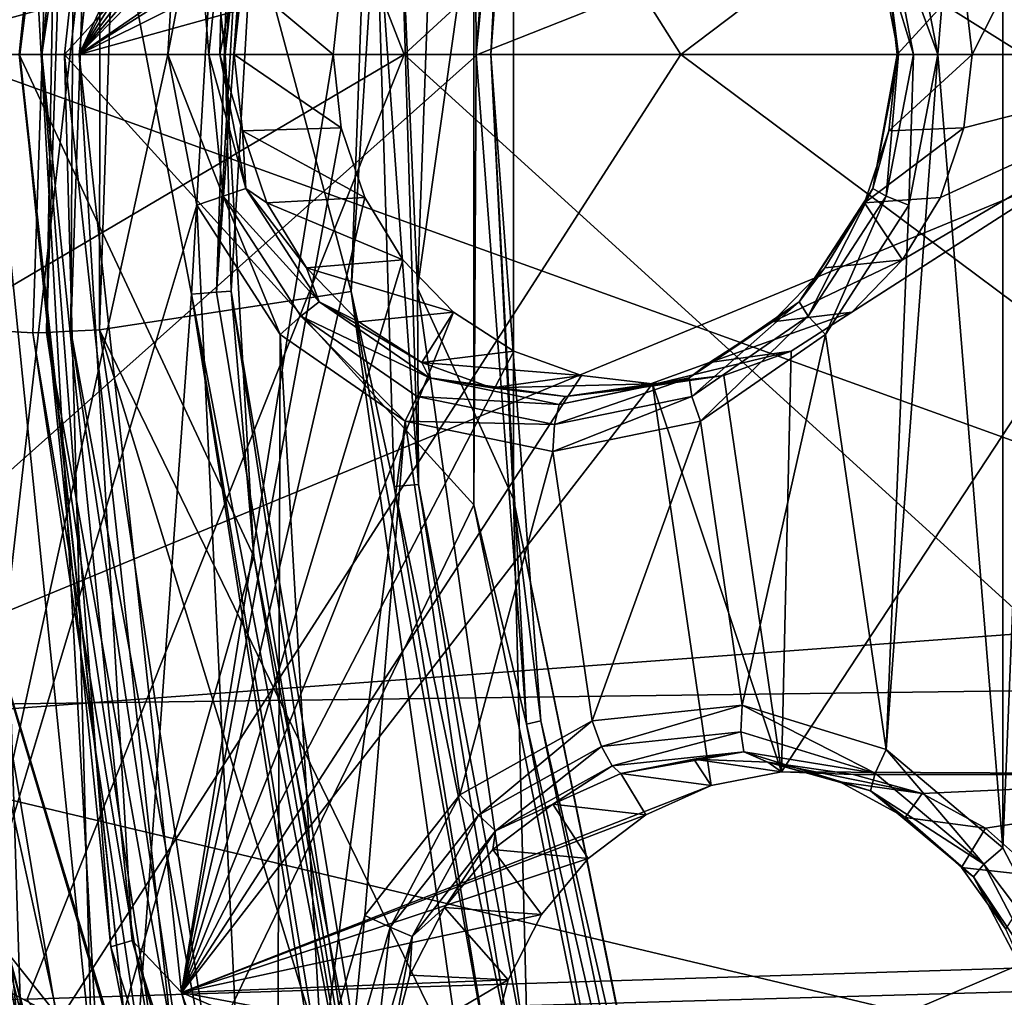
# Model space of a CAD drawing. Header units: metres. Extents: x -240 to 45, y -77 to 27.
# Tile 13 of 256: x -230.19 to -226.61, y -3.43 to 0.13. Entities that reach past the tile are written whole.
import ezdxf

# ---------------------------------------------------------------- set-up
doc = ezdxf.new("R2010")
doc.units = ezdxf.units.M
doc.layers.add('solid_MASSBILD_K_E_SW0001', color=7, linetype='CONTINUOUS')

msp = doc.modelspace()

# ---------------------------------------------------------------- linework, layer by layer
at = {"layer": 'solid_MASSBILD_K_E_SW0001'}
for points in [[(-230.394272, -3.360062, 277.187683), (-230.394257, 3.360129, 277.187683), (-229.262634, 6.552556, 276.905548)], [(-229.654373, 0, 277.003204), (-230.394272, -3.360062, 277.187683), (-229.262634, 6.552556, 276.905548)], [(-229.549576, 0.547751, 276.977081), (-229.654373, 0, 277.003204), (-229.262634, 6.552556, 276.905548)], [(-230.303635, 0, 286.48877), (-230.030823, 0, 286.475647), (-229.610123, 3.84885, 286.370758)], [(-229.931137, 3.652567, 286.395874), (-230.303635, 0, 286.48877), (-229.610123, 3.84885, 286.370758)], [(-228.541565, 1.637743, 286.10434), (-229.610123, 3.84885, 286.370758), (-230.030823, 0, 286.475647)], [(-230.036484, 3.56377, 294.155762), (-236.371017, 3.768127, 285.687042), (-232.838608, 0, 291.084595)], [(-230.183609, 3.699824, 286.302246), (-230.763199, 0, 286.212372), (-230.560928, 0, 286.396332)], [(-230.392014, 3.685694, 286.119843), (-230.763199, 0, 286.212372), (-230.183609, 3.699824, 286.302246)], [(-229.931137, 3.652567, 286.395874), (-230.183609, 3.699824, 286.302246), (-230.560928, 0, 286.396332)], [(-234.88681, 3.650971, 284.653168), (-230.158066, 3.48746, 291.077972), (-235.193405, 0, 284.815613)], [(-229.931137, 3.652567, 286.395874), (-230.560928, 0, 286.396332), (-230.303635, 0, 286.48877)], [(-230.036484, 3.56377, 294.155762), (-232.838608, 0, 291.084595), (-227.788467, 0, 297.407837)], [(-223.330124, 3.369589, 302.167877), (-230.036484, 3.56377, 294.155762), (-227.788467, 0, 297.407837)], [(-230.158066, 3.48746, 291.077972), (-228.794617, 0, 293.33075), (-235.193405, 0, 284.815613)], [(-229.81514, 3.482455, 278.898407), (-229.445908, 0, 282.001251), (-230.195862, 0, 278.993317)], [(-229.81514, 3.482455, 278.898407), (-230.195862, 0, 278.993317), (-229.862167, 3.245461, 278.755524)], [(-230.158066, 3.48746, 291.077972), (-225.176895, 3.328503, 297.238007), (-228.794617, 0, 293.33075)], [(-229.81514, 3.482455, 278.898407), (-229.065186, 3.482455, 281.906311), (-229.445908, 0, 282.001251)], [(-229.217133, 2.719279, 282.047272), (-229.445908, 0, 282.001251), (-229.065186, 3.482455, 281.906311)], [(-229.604263, 3.414179, 278.536621), (-230.113052, 0, 278.704834), (-229.977356, 0, 278.629669)], [(-229.604263, 3.414179, 278.536621), (-229.784409, 3.222603, 278.622894), (-230.113052, 0, 278.704834)], [(-229.604263, 3.414179, 278.536621), (-229.977356, 0, 278.629669), (-228.416885, 3.364934, 278.240601)], [(-223.330124, 3.369589, 302.167877), (-227.788467, 0, 297.407837), (-221.913544, 0, 304.222198)], [(-226.616791, -2.885329, 276.24585), (-226.616745, 2.885386, 276.24585), (-226.359955, 3.376969, 276.181824)], [(-226.616791, -2.885329, 276.24585), (-226.359955, 3.376969, 276.181824), (-226.359955, -3.376969, 276.181824)], [(-229.977356, 0, 278.629669), (-228.295212, 3.127634, 278.210266), (-228.416885, 3.364934, 278.240601)], [(-225.176895, 3.328503, 297.238007), (-224.305389, 0, 298.745148), (-228.794617, 0, 293.33075)], [(-229.862167, 3.245461, 278.755524), (-230.195862, 0, 278.993317), (-230.193146, 0, 278.838043)], [(-229.862167, 3.245461, 278.755524), (-230.193146, 0, 278.838043), (-229.784409, 3.222603, 278.622894)], [(-230.193146, 0, 278.838043), (-230.113052, 0, 278.704834), (-229.784409, 3.222603, 278.622894)], [(-229.977356, 0, 278.629669), (-228.125458, 2.924374, 278.167938), (-228.295212, 3.127634, 278.210266)], [(-229.977356, 0, 278.629669), (-227.916275, 2.765254, 278.115784), (-228.125458, 2.924374, 278.167938)], [(-230.038132, 2.186984, 284.622375), (-230.631363, -0.984222, 282.709045), (-230.419617, 2.885896, 282.65625)], [(-226.616745, 2.885386, 276.24585), (-226.853821, 0, 276.304962), (-226.958649, 0.547819, 276.331085)], [(-226.616791, -2.885329, 276.24585), (-226.853821, 0, 276.304962), (-226.616745, 2.885386, 276.24585)], [(-230.276794, 2.851742, 282.41452), (-230.485977, -0.973193, 282.466675), (-229.848938, -4.74755, 282.307861)], [(-229.568314, -0.871476, 282.237885), (-230.276794, 2.851742, 282.41452), (-229.848938, -4.74755, 282.307861)], [(-229.568314, -0.871476, 282.237885), (-229.358551, 2.748673, 282.185577), (-230.276794, 2.851742, 282.41452)], [(-229.977356, 0, 278.629669), (-227.677643, 2.657925, 278.056274), (-227.916275, 2.765254, 278.115784)], [(-229.478088, -0.864233, 282.187836), (-229.358551, 2.748673, 282.185577), (-229.568314, -0.871476, 282.237885)], [(-229.269455, 2.731993, 282.135803), (-229.358551, 2.748673, 282.185577), (-229.478088, -0.864233, 282.187836)], [(-229.269455, 2.731993, 282.135803), (-229.478088, -0.864233, 282.187836), (-229.217133, 2.719279, 282.047272)], [(-229.478088, -0.864233, 282.187836), (-229.424789, -0.860211, 282.09903), (-229.217133, 2.719279, 282.047272)], [(-229.217133, 2.719279, 282.047272), (-229.424789, -0.860211, 282.09903), (-229.445908, 0, 282.001251)], [(-229.977356, 0, 278.629669), (-227.421814, 2.608063, 277.992493), (-227.677643, 2.657925, 278.056274)], [(-225.399963, 2.617798, 277.488373), (-226.758331, 0.266594, 277.827057), (-226.729172, 0, 277.819794)], [(-225.399963, 2.617798, 277.488373), (-226.729172, 0, 277.819794), (-225.708054, 0, 277.565216)], [(-229.977356, 0, 278.629669), (-228.615677, 0.936386, 278.290161), (-227.421814, 2.608063, 277.992493)], [(-228.533417, 0, 286.074738), (-228.349716, 2.434733, 286.028931), (-228.541565, 1.637743, 286.10434)], [(-228.29718, 2.423402, 285.940338), (-228.349716, 2.434733, 286.028931), (-228.533417, 0, 286.074738)], [(-228.480026, 0, 285.985931), (-228.29718, 2.423402, 285.940338), (-228.533417, 0, 286.074738)], [(-228.397003, 1.616446, 285.862183), (-228.29718, 2.423402, 285.940338), (-228.480026, 0, 285.985931)], [(-230.304443, 2.362438, 289.026489), (-226.541824, 0, 294.045837), (-230.478271, 0, 289.048706)], [(-230.304443, 2.362438, 289.026489), (-224.31575, 0, 296.771454), (-226.541824, 0, 294.045837)], [(-224.14624, 2.282163, 296.75354), (-224.31575, 0, 296.771454), (-230.304443, 2.362438, 289.026489)], [(-230.038132, 2.186984, 284.622375), (-230.145935, -1.011975, 284.649261), (-230.631363, -0.984222, 282.709045)], [(-230.09584, -1.010382, 284.739746), (-230.145935, -1.011975, 284.649261), (-230.038132, 2.186984, 284.622375)], [(-229.988174, 2.183539, 284.712952), (-230.09584, -1.010382, 284.739746), (-230.038132, 2.186984, 284.622375)], [(-230.007141, -1.006021, 284.793182), (-230.09584, -1.010382, 284.739746), (-229.988174, 2.183539, 284.712952)], [(-229.899933, 2.174111, 284.766449), (-230.007141, -1.006021, 284.793182), (-229.988174, 2.183539, 284.712952)], [(-229.903793, -1.000844, 284.795013), (-230.007141, -1.006021, 284.793182), (-229.899933, 2.174111, 284.766449)], [(-229.797195, 2.162036, 284.768433), (-229.903793, -1.000844, 284.795013), (-229.899933, 2.174111, 284.766449)], [(-228.988251, -0.86113, 284.566742), (-229.903793, -1.000844, 284.795013), (-229.797195, 2.162036, 284.768433)], [(-228.988251, -0.86113, 284.566742), (-229.797195, 2.162036, 284.768433), (-228.88501, 2.024356, 284.540985)], [(-230.581604, 2.141392, 290.381439), (-230.715561, 0, 290.401703), (-223.642151, 1.932001, 299.1539)], [(-228.988251, -0.86113, 284.566742), (-228.88501, 2.024356, 284.540985), (-228.897079, 0.580362, 284.571625)], [(-228.808304, 0.577663, 284.625031), (-228.644211, 1.998401, 284.687073), (-228.746124, -0.849838, 284.712494)], [(-228.397003, 1.616446, 285.862183), (-228.746124, -0.849838, 284.712494), (-228.644211, 1.998401, 284.687073)], [(-223.642151, 1.932001, 299.1539), (-230.715561, 0, 290.401703), (-228.527573, 0, 293.233582)], [(-223.642151, 1.932001, 299.1539), (-228.527573, 0, 293.233582), (-225.330139, 0, 297.246033)], [(-228.541565, -1.637745, 286.10434), (-228.541565, 1.637743, 286.10434), (-230.030823, 0, 286.475647)], [(-228.397003, -1.616446, 285.862183), (-228.746124, -0.849838, 284.712494), (-228.397003, 1.616446, 285.862183)], [(-228.533417, 0, 286.074738), (-228.541565, 1.637743, 286.10434), (-228.541565, -1.637745, 286.10434)], [(-228.397003, -1.616446, 285.862183), (-228.397003, 1.616446, 285.862183), (-228.480026, 0, 285.985931)], [(-229.977356, 0, 278.629669), (-228.79982, 0.746592, 278.33606), (-228.615677, 0.936386, 278.290161)], [(-229.977356, 0, 278.629669), (-228.938187, 0.519599, 278.370575), (-228.79982, 0.746592, 278.33606)], [(-228.988251, -0.86113, 284.566742), (-228.897079, 0.580362, 284.571625), (-228.831223, -1.571163, 284.555206)], [(-228.897079, 0.580362, 284.571625), (-228.808304, 0.577663, 284.625031), (-228.742767, -1.563855, 284.608673)], [(-228.831223, -1.571163, 284.555206), (-228.897079, 0.580362, 284.571625), (-228.742767, -1.563855, 284.608673)], [(-228.742767, -1.563855, 284.608673), (-228.808304, 0.577663, 284.625031), (-228.746124, -0.849838, 284.712494)], [(-229.505981, 0, 277.024048), (-229.654373, 0, 277.003204), (-229.549576, 0.547751, 276.977081)], [(-229.453842, 0.514805, 276.979584), (-229.505981, 0, 277.024048), (-229.549576, 0.547751, 276.977081)], [(-227.041977, 0.514805, 276.378235), (-226.958649, 0.547819, 276.331085), (-226.853821, 0, 276.304962)], [(-229.977356, 0, 278.629669), (-229.024094, 0.266594, 278.391998), (-228.938187, 0.519599, 278.370575)], [(-229.453842, 0.514805, 276.979584), (-229.465393, 0, 277.055023), (-229.505981, 0, 277.024048)], [(-229.371414, 0.486891, 277.031586), (-229.465393, 0, 277.055023), (-229.453842, 0.514805, 276.979584)], [(-227.090332, 0.486891, 276.46286), (-227.041977, 0.514805, 276.378235), (-226.942612, 0, 276.353455)], [(-227.041977, 0.514805, 276.378235), (-226.853821, 0, 276.304962), (-226.942612, 0, 276.353455)], [(-229.371414, 0.486891, 277.031586), (-229.413727, 0, 277.142151), (-229.465393, 0, 277.055023)], [(-229.371414, 0.486891, 277.031586), (-229.383484, 0.276651, 277.134613), (-229.413727, 0, 277.142151)], [(-227.090332, 0.486891, 276.46286), (-226.996353, 0, 276.439423), (-227.031311, 0.276652, 276.548126)], [(-227.090332, 0.486891, 276.46286), (-226.942612, 0, 276.353455), (-226.996353, 0, 276.439423)], [(-229.977356, 0, 278.629669), (-229.053253, 0, 278.399261), (-229.024094, 0.266594, 278.391998)], [(-229.383484, 0.276651, 277.134613), (-229.053253, 0, 278.399261), (-229.413727, 0, 277.142151)], [(-229.024094, 0.266594, 278.391998), (-229.053253, 0, 278.399261), (-229.383484, 0.276651, 277.134613)], [(-226.758331, 0.266594, 277.827057), (-227.031311, 0.276652, 276.548126), (-227.001068, 0, 276.540588)], [(-226.996353, 0, 276.439423), (-227.001068, 0, 276.540588), (-227.031311, 0.276652, 276.548126)], [(-226.758331, 0.266594, 277.827057), (-227.001068, 0, 276.540588), (-226.729172, 0, 277.819794)], [(-236.669479, 0, 285.845734), (-236.380463, -3.708425, 285.692078), (-230.045776, -3.507306, 294.163269)], [(-232.838608, 0, 291.084595), (-236.669479, 0, 285.845734), (-230.045776, -3.507306, 294.163269)], [(-235.193405, 0, 284.815613), (-228.794617, 0, 293.33075), (-234.89592, -3.596818, 284.65799)], [(-228.794617, 0, 293.33075), (-230.166855, -3.435697, 291.08548), (-234.89592, -3.596818, 284.65799)], [(-227.788467, 0, 297.407837), (-232.838608, 0, 291.084595), (-230.045776, -3.507306, 294.163269)], [(-230.303635, 0, 286.48877), (-229.931137, -3.652567, 286.395874), (-230.030823, 0, 286.475647)], [(-230.195862, 0, 278.993317), (-229.445908, 0, 282.001251), (-229.342255, -1.825423, 281.975403)], [(-229.81514, -3.482429, 278.898407), (-230.195862, 0, 278.993317), (-229.342255, -1.825423, 281.975403)], [(-230.193146, 0, 278.838043), (-230.195862, 0, 278.993317), (-229.81514, -3.482429, 278.898407)], [(-229.862167, -3.245461, 278.755524), (-230.193146, 0, 278.838043), (-229.81514, -3.482429, 278.898407)], [(-229.862167, -3.245461, 278.755524), (-230.113052, 0, 278.704834), (-230.193146, 0, 278.838043)], [(-228.794617, 0, 293.33075), (-225.185165, -3.279123, 297.243378), (-230.166855, -3.435697, 291.08548)], [(-229.784409, -3.222603, 278.622894), (-229.977356, 0, 278.629669), (-230.113052, 0, 278.704834)], [(-229.862167, -3.245461, 278.755524), (-229.784409, -3.222603, 278.622894), (-230.113052, 0, 278.704834)], [(-227.788467, 0, 297.407837), (-230.045776, -3.507306, 294.163269), (-223.337814, -3.316202, 302.172974)], [(-228.541565, -1.637745, 286.10434), (-230.030823, 0, 286.475647), (-229.610107, -3.848949, 286.370758)], [(-229.931137, -3.652567, 286.395874), (-229.610107, -3.848949, 286.370758), (-230.030823, 0, 286.475647)], [(-229.604828, -3.411573, 278.536774), (-229.053253, 0, 278.399261), (-229.977356, 0, 278.629669)], [(-229.604828, -3.411573, 278.536774), (-229.977356, 0, 278.629669), (-229.784409, -3.222603, 278.622894)], [(-229.505981, 0, 277.024048), (-229.453842, -0.514805, 276.979584), (-229.654373, 0, 277.003204)], [(-229.371414, -0.486891, 277.031586), (-229.453842, -0.514805, 276.979584), (-229.505981, 0, 277.024048)], [(-229.505981, 0, 277.024048), (-229.465393, 0, 277.055023), (-229.371414, -0.486891, 277.031586)], [(-229.465393, 0, 277.055023), (-229.413727, 0, 277.142151), (-229.383484, -0.276652, 277.134613)], [(-229.465393, 0, 277.055023), (-229.383484, -0.276652, 277.134613), (-229.371414, -0.486891, 277.031586)], [(-229.424789, -0.860211, 282.09903), (-229.342255, -1.825423, 281.975403), (-229.445908, 0, 282.001251)], [(-228.794617, 0, 293.33075), (-224.305389, 0, 298.745148), (-225.185165, -3.279123, 297.243378)], [(-221.913544, 0, 304.222198), (-227.788467, 0, 297.407837), (-223.337814, -3.316202, 302.172974)], [(-225.708054, 0, 277.565216), (-227.3871, -1.079049, 277.983826), (-227.421814, -2.608063, 277.992493)], [(-225.399948, -2.617864, 277.488373), (-225.708054, 0, 277.565216), (-227.421814, -2.608063, 277.992493)], [(-225.708054, 0, 277.565216), (-227.166748, -0.936386, 277.928894), (-227.3871, -1.079049, 277.983826)], [(-225.708054, 0, 277.565216), (-226.982605, -0.746592, 277.882996), (-227.166748, -0.936386, 277.928894)], [(-225.708054, 0, 277.565216), (-226.844238, -0.519599, 277.84848), (-226.982605, -0.746592, 277.882996)], [(-225.708054, 0, 277.565216), (-226.758331, -0.266594, 277.827057), (-226.844238, -0.519599, 277.84848)], [(-225.708054, 0, 277.565216), (-226.729172, 0, 277.819794), (-226.758331, -0.266594, 277.827057)], [(-228.527573, 0, 293.233582), (-230.715561, 0, 290.401703), (-231.29071, -2.458825, 289.38681)], [(-225.330139, 0, 297.246033), (-228.527573, 0, 293.233582), (-231.29071, -2.458825, 289.38681)], [(-225.20697, -2.005458, 297.232239), (-225.330139, 0, 297.246033), (-231.29071, -2.458825, 289.38681)], [(-230.183609, -3.699824, 286.302246), (-230.560928, 0, 286.396332), (-230.392288, -3.684363, 286.119904)], [(-230.303635, 0, 286.48877), (-230.560928, 0, 286.396332), (-230.183609, -3.699824, 286.302246)], [(-224.14624, -2.282186, 296.75354), (-230.305756, -2.362478, 289.02478), (-230.478271, 0, 289.048706)], [(-224.14624, -2.282186, 296.75354), (-230.478271, 0, 289.048706), (-226.541824, 0, 294.045837)], [(-229.654373, 0, 277.003204), (-229.549545, -0.547819, 276.977081), (-230.394272, -3.360062, 277.187683)], [(-230.303635, 0, 286.48877), (-230.183609, -3.699824, 286.302246), (-229.931137, -3.652567, 286.395874)], [(-229.453842, -0.514805, 276.979584), (-229.549545, -0.547819, 276.977081), (-229.654373, 0, 277.003204)], [(-229.604828, -3.411573, 278.536774), (-229.024094, -0.266594, 278.391998), (-229.053253, 0, 278.399261)], [(-229.024094, -0.266594, 278.391998), (-229.383484, -0.276652, 277.134613), (-229.413727, 0, 277.142151)], [(-229.053253, 0, 278.399261), (-229.024094, -0.266594, 278.391998), (-229.413727, 0, 277.142151)], [(-228.349716, -2.434733, 286.028931), (-228.533417, 0, 286.074738), (-228.541565, -1.637745, 286.10434)], [(-228.480026, 0, 285.985931), (-228.533417, 0, 286.074738), (-228.349716, -2.434733, 286.028931)], [(-228.29718, -2.423402, 285.940338), (-228.480026, 0, 285.985931), (-228.349716, -2.434733, 286.028931)], [(-228.397003, -1.616446, 285.862183), (-228.480026, 0, 285.985931), (-228.29718, -2.423402, 285.940338)], [(-227.090332, -0.486891, 276.46286), (-227.031311, -0.276651, 276.548126), (-227.001068, 0, 276.540588)], [(-227.090332, -0.486891, 276.46286), (-227.001068, 0, 276.540588), (-226.996353, 0, 276.439423)], [(-227.090332, -0.486891, 276.46286), (-226.996353, 0, 276.439423), (-227.041977, -0.514805, 276.378235)], [(-227.041977, -0.514805, 276.378235), (-226.942612, 0, 276.353455), (-226.958618, -0.547751, 276.331085)], [(-226.996353, 0, 276.439423), (-226.942612, 0, 276.353455), (-227.041977, -0.514805, 276.378235)], [(-227.041229, -2.527798, 276.351685), (-226.958618, -0.547751, 276.331085), (-226.853821, 0, 276.304962)], [(-226.616791, -2.885329, 276.24585), (-227.041229, -2.527798, 276.351685), (-226.853821, 0, 276.304962)], [(-226.729172, 0, 277.819794), (-227.001068, 0, 276.540588), (-227.031311, -0.276651, 276.548126)], [(-226.758331, -0.266594, 277.827057), (-226.729172, 0, 277.819794), (-227.031311, -0.276651, 276.548126)], [(-226.942612, 0, 276.353455), (-226.853821, 0, 276.304962), (-226.958618, -0.547751, 276.331085)], [(-229.604828, -3.411573, 278.536774), (-228.938187, -0.519599, 278.370575), (-229.024094, -0.266594, 278.391998)], [(-229.024094, -0.266594, 278.391998), (-228.938187, -0.519599, 278.370575), (-229.383484, -0.276652, 277.134613)], [(-228.938187, -0.519599, 278.370575), (-229.294266, -0.539432, 277.112366), (-229.383484, -0.276652, 277.134613)], [(-229.371414, -0.486891, 277.031586), (-229.383484, -0.276652, 277.134613), (-229.294266, -0.539432, 277.112366)], [(-226.758331, -0.266594, 277.827057), (-227.031311, -0.276651, 276.548126), (-227.120529, -0.53943, 276.570374)], [(-226.844238, -0.519599, 277.84848), (-226.758331, -0.266594, 277.827057), (-227.120529, -0.53943, 276.570374)], [(-227.090332, -0.486891, 276.46286), (-227.120529, -0.53943, 276.570374), (-227.031311, -0.276651, 276.548126)], [(-229.371414, -0.486891, 277.031586), (-229.103806, -0.899657, 276.964874), (-229.453842, -0.514805, 276.979584)], [(-229.371414, -0.486891, 277.031586), (-229.294266, -0.539432, 277.112366), (-229.150543, -0.775161, 277.076508)], [(-229.371414, -0.486891, 277.031586), (-229.150543, -0.775161, 277.076508), (-229.103806, -0.899657, 276.964874)], [(-227.357941, -0.899657, 276.529572), (-227.120529, -0.53943, 276.570374), (-227.090332, -0.486891, 276.46286)], [(-227.357941, -0.899657, 276.529572), (-227.090332, -0.486891, 276.46286), (-227.324921, -0.951235, 276.448792)], [(-227.090332, -0.486891, 276.46286), (-227.041977, -0.514805, 276.378235), (-227.324921, -0.951235, 276.448792)], [(-229.604828, -3.411573, 278.536774), (-228.79982, -0.746592, 278.33606), (-228.938187, -0.519599, 278.370575)], [(-229.453842, -0.514805, 276.979584), (-229.246216, -1.018401, 276.901459), (-229.549545, -0.547819, 276.977081)], [(-229.453842, -0.514805, 276.979584), (-229.170883, -0.951235, 276.909027), (-229.246216, -1.018401, 276.901459)], [(-229.103806, -0.899657, 276.964874), (-229.170883, -0.951235, 276.909027), (-229.453842, -0.514805, 276.979584)], [(-228.938187, -0.519599, 278.370575), (-228.79982, -0.746592, 278.33606), (-229.294266, -0.539432, 277.112366)], [(-227.324921, -0.951235, 276.448792), (-227.041977, -0.514805, 276.378235), (-227.261917, -1.018345, 276.406708)], [(-227.041977, -0.514805, 276.378235), (-226.958618, -0.547751, 276.331085), (-227.261917, -1.018345, 276.406708)], [(-226.982605, -0.746592, 277.882996), (-226.844238, -0.519599, 277.84848), (-227.120529, -0.53943, 276.570374)], [(-229.549545, -0.547819, 276.977081), (-229.262665, -6.552479, 276.905548), (-230.394272, -3.360062, 277.187683)], [(-229.549545, -0.547819, 276.977081), (-229.246216, -1.018401, 276.901459), (-229.262665, -6.552479, 276.905548)], [(-228.79982, -0.746592, 278.33606), (-229.150543, -0.775161, 277.076508), (-229.294266, -0.539432, 277.112366)], [(-227.357941, -0.899657, 276.529572), (-227.264252, -0.77516, 276.606201), (-227.120529, -0.53943, 276.570374)], [(-226.982605, -0.746592, 277.882996), (-227.120529, -0.53943, 276.570374), (-227.264252, -0.77516, 276.606201)], [(-227.041229, -2.527798, 276.351685), (-227.261917, -1.018345, 276.406708), (-226.958618, -0.547751, 276.331085)], [(-229.604828, -3.411573, 278.536774), (-228.615677, -0.936386, 278.290161), (-228.79982, -0.746592, 278.33606)], [(-228.79982, -0.746592, 278.33606), (-228.615677, -0.936386, 278.290161), (-229.150543, -0.775161, 277.076508)], [(-226.982605, -0.746592, 277.882996), (-227.264252, -0.77516, 276.606201), (-227.455261, -0.972019, 276.653839)], [(-227.166748, -0.936386, 277.928894), (-226.982605, -0.746592, 277.882996), (-227.455261, -0.972019, 276.653839)], [(-228.615677, -0.936386, 278.290161), (-228.959534, -0.972021, 277.0289), (-229.150543, -0.775161, 277.076508)], [(-229.103806, -0.899657, 276.964874), (-229.150543, -0.775161, 277.076508), (-228.959534, -0.972021, 277.0289)], [(-227.357941, -0.899657, 276.529572), (-227.455261, -0.972019, 276.653839), (-227.264252, -0.77516, 276.606201)], [(-228.742767, -1.563855, 284.608673), (-228.746124, -0.849838, 284.712494), (-228.345108, -3.66989, 284.612488)], [(-228.397003, -1.616446, 285.862183), (-228.345108, -3.66989, 284.612488), (-228.746124, -0.849838, 284.712494)], [(-228.988251, -0.86113, 284.566742), (-228.582138, -3.71679, 284.465485), (-229.903793, -1.000844, 284.795013)], [(-229.568314, -0.871476, 282.237885), (-229.848938, -4.74755, 282.307861), (-228.398727, -8.275079, 281.946259)], [(-229.478088, -0.864233, 282.187836), (-229.568314, -0.871476, 282.237885), (-228.888336, -4.415241, 282.040802)], [(-228.974167, -4.445912, 282.089752), (-229.568314, -0.871476, 282.237885), (-228.398727, -8.275079, 281.946259)], [(-228.888336, -4.415241, 282.040802), (-229.568314, -0.871476, 282.237885), (-228.974167, -4.445912, 282.089752)], [(-229.478088, -0.864233, 282.187836), (-228.888336, -4.415241, 282.040802), (-229.424789, -0.860211, 282.09903)], [(-229.424789, -0.860211, 282.09903), (-228.837799, -4.394693, 281.952698), (-229.342255, -1.825423, 281.975403)], [(-228.888336, -4.415241, 282.040802), (-228.837799, -4.394693, 281.952698), (-229.424789, -0.860211, 282.09903)], [(-228.988251, -0.86113, 284.566742), (-228.481339, -3.69334, 284.467957), (-228.582138, -3.71679, 284.465485)], [(-228.988251, -0.86113, 284.566742), (-228.831223, -1.571163, 284.555206), (-228.481339, -3.69334, 284.467957)], [(-229.103806, -0.899657, 276.964874), (-228.703308, -1.175458, 276.865021), (-229.170883, -0.951235, 276.909027)], [(-229.103806, -0.899657, 276.964874), (-228.959534, -0.972021, 277.0289), (-228.730804, -1.120139, 276.971863)], [(-229.103806, -0.899657, 276.964874), (-228.730804, -1.120139, 276.971863), (-228.703308, -1.175458, 276.865021)], [(-227.758438, -1.175458, 276.629425), (-227.455261, -0.972019, 276.653839), (-227.357941, -0.899657, 276.529572)], [(-227.758438, -1.175458, 276.629425), (-227.357941, -0.899657, 276.529572), (-227.748398, -1.242848, 276.554382)], [(-227.357941, -0.899657, 276.529572), (-227.324921, -0.951235, 276.448792), (-227.748398, -1.242848, 276.554382)], [(-229.604828, -3.411573, 278.536774), (-228.39534, -1.079049, 278.235229), (-228.615677, -0.936386, 278.290161)], [(-229.170883, -0.951235, 276.909027), (-228.791275, -1.332723, 276.788025), (-229.246216, -1.018401, 276.901459)], [(-229.170883, -0.951235, 276.909027), (-228.747421, -1.242848, 276.803467), (-228.791275, -1.332723, 276.788025)], [(-228.703308, -1.175458, 276.865021), (-228.747421, -1.242848, 276.803467), (-229.170883, -0.951235, 276.909027)], [(-228.615677, -0.936386, 278.290161), (-228.730804, -1.120139, 276.971863), (-228.959534, -0.972021, 277.0289)], [(-228.615677, -0.936386, 278.290161), (-228.39534, -1.079049, 278.235229), (-228.730804, -1.120139, 276.971863)], [(-227.748398, -1.242848, 276.554382), (-227.324921, -0.951235, 276.448792), (-227.716858, -1.332693, 276.520142)], [(-227.324921, -0.951235, 276.448792), (-227.261917, -1.018345, 276.406708), (-227.716858, -1.332693, 276.520142)], [(-227.166748, -0.936386, 277.928894), (-227.455261, -0.972019, 276.653839), (-227.68399, -1.120138, 276.710876)], [(-227.3871, -1.079049, 277.983826), (-227.166748, -0.936386, 277.928894), (-227.68399, -1.120138, 276.710876)], [(-229.563782, -4.555525, 284.538727), (-229.986954, -4.803169, 282.54837), (-230.631363, -0.984222, 282.709045)], [(-230.457596, -2.63477, 282.562653), (-230.631363, -0.984222, 282.709045), (-229.986954, -4.803169, 282.54837)], [(-229.669998, -4.175058, 284.530579), (-229.563782, -4.555525, 284.538727), (-230.631363, -0.984222, 282.709045)], [(-230.145935, -1.011975, 284.649261), (-229.669998, -4.175058, 284.530579), (-230.631363, -0.984222, 282.709045)], [(-230.40506, -2.623392, 282.47406), (-229.848938, -4.74755, 282.307861), (-230.485977, -0.973193, 282.466675)], [(-229.903793, -1.000844, 284.795013), (-229.433517, -4.125895, 284.677734), (-230.007141, -1.006021, 284.793182)], [(-229.903793, -1.000844, 284.795013), (-228.582138, -3.71679, 284.465485), (-229.007813, -3.921365, 284.571594)], [(-229.903793, -1.000844, 284.795013), (-229.007813, -3.921365, 284.571594), (-229.433517, -4.125895, 284.677734)], [(-227.758438, -1.175458, 276.629425), (-227.68399, -1.120138, 276.710876), (-227.455261, -0.972019, 276.653839)], [(-230.09584, -1.010382, 284.739746), (-229.620682, -4.16849, 284.621246), (-230.145935, -1.011975, 284.649261)], [(-229.620682, -4.16849, 284.621246), (-229.669998, -4.175058, 284.530579), (-230.145935, -1.011975, 284.649261)], [(-230.007141, -1.006021, 284.793182), (-229.534042, -4.150499, 284.675201), (-230.09584, -1.010382, 284.739746)], [(-230.09584, -1.010382, 284.739746), (-229.534042, -4.150499, 284.675201), (-229.620682, -4.16849, 284.621246)], [(-230.007141, -1.006021, 284.793182), (-229.433517, -4.125895, 284.677734), (-229.534042, -4.150499, 284.675201)], [(-229.09259, -3.672466, 276.863129), (-229.262665, -6.552479, 276.905548), (-229.246216, -1.018401, 276.901459)], [(-229.09259, -3.672466, 276.863129), (-229.246216, -1.018401, 276.901459), (-228.791275, -1.332723, 276.788025)], [(-227.565857, -2.365645, 276.482483), (-227.716858, -1.332693, 276.520142), (-227.261917, -1.018345, 276.406708)], [(-227.041229, -2.527798, 276.351685), (-227.565857, -2.365645, 276.482483), (-227.261917, -1.018345, 276.406708)], [(-229.604828, -3.411573, 278.536774), (-228.149948, -1.167554, 278.174042), (-228.39534, -1.079049, 278.235229)], [(-228.39534, -1.079049, 278.235229), (-228.149948, -1.167554, 278.174042), (-228.730804, -1.120139, 276.971863)], [(-227.3871, -1.079049, 277.983826), (-227.68399, -1.120138, 276.710876), (-227.938965, -1.212088, 276.774445)], [(-227.632492, -1.167554, 278.045013), (-227.3871, -1.079049, 277.983826), (-227.938965, -1.212088, 276.774445)], [(-227.421814, -2.608063, 277.992493), (-227.3871, -1.079049, 277.983826), (-227.632492, -1.167554, 278.045013)], [(-228.149948, -1.167554, 278.174042), (-228.47583, -1.212089, 276.908295), (-228.730804, -1.120139, 276.971863)], [(-228.703308, -1.175458, 276.865021), (-228.730804, -1.120139, 276.971863), (-228.47583, -1.212089, 276.908295)], [(-227.758438, -1.175458, 276.629425), (-227.938965, -1.212088, 276.774445), (-227.68399, -1.120138, 276.710876)], [(-229.604828, -3.411573, 278.536774), (-227.89122, -1.197623, 278.109528), (-228.149948, -1.167554, 278.174042)], [(-228.703308, -1.175458, 276.865021), (-228.230881, -1.272306, 276.747223), (-228.747421, -1.242848, 276.803467)], [(-228.703308, -1.175458, 276.865021), (-228.47583, -1.212089, 276.908295), (-228.207397, -1.24326, 276.84137)], [(-228.703308, -1.175458, 276.865021), (-228.207397, -1.24326, 276.84137), (-228.230881, -1.272306, 276.747223)], [(-228.149948, -1.167554, 278.174042), (-227.89122, -1.197623, 278.109528), (-228.47583, -1.212089, 276.908295)], [(-227.758438, -1.175458, 276.629425), (-227.748398, -1.242848, 276.554382), (-228.24791, -1.345249, 276.678925)], [(-228.230881, -1.272306, 276.747223), (-227.758438, -1.175458, 276.629425), (-228.24791, -1.345249, 276.678925)], [(-228.230881, -1.272306, 276.747223), (-227.938965, -1.212088, 276.774445), (-227.758438, -1.175458, 276.629425)], [(-227.632492, -1.167554, 278.045013), (-227.938965, -1.212088, 276.774445), (-228.207397, -1.24326, 276.84137)], [(-227.89122, -1.197623, 278.109528), (-227.632492, -1.167554, 278.045013), (-228.207397, -1.24326, 276.84137)], [(-227.421814, -2.608063, 277.992493), (-227.632492, -1.167554, 278.045013), (-227.89122, -1.197623, 278.109528)], [(-229.604828, -3.411573, 278.536774), (-227.677643, -2.657925, 278.056274), (-227.89122, -1.197623, 278.109528)], [(-227.89122, -1.197623, 278.109528), (-228.207397, -1.24326, 276.84137), (-228.47583, -1.212089, 276.908295)], [(-228.230881, -1.272306, 276.747223), (-228.207397, -1.24326, 276.84137), (-227.938965, -1.212088, 276.774445)], [(-227.421814, -2.608063, 277.992493), (-227.89122, -1.197623, 278.109528), (-227.677643, -2.657925, 278.056274)], [(-228.747421, -1.242848, 276.803467), (-228.24791, -1.345249, 276.678925), (-228.791275, -1.332723, 276.788025)], [(-228.230881, -1.272306, 276.747223), (-228.24791, -1.345249, 276.678925), (-228.747421, -1.242848, 276.803467)], [(-227.748398, -1.242848, 276.554382), (-227.716858, -1.332693, 276.520142), (-228.254059, -1.443135, 276.654083)], [(-228.24791, -1.345249, 276.678925), (-227.748398, -1.242848, 276.554382), (-228.254059, -1.443135, 276.654083)], [(-228.937363, -3.130642, 276.824432), (-229.09259, -3.672466, 276.863129), (-228.791275, -1.332723, 276.788025)], [(-228.592545, -2.692061, 276.738464), (-228.937363, -3.130642, 276.824432), (-228.791275, -1.332723, 276.788025)], [(-228.592545, -2.692061, 276.738464), (-228.791275, -1.332723, 276.788025), (-228.254059, -1.443135, 276.654083)], [(-228.24791, -1.345249, 276.678925), (-228.254059, -1.443135, 276.654083), (-228.791275, -1.332723, 276.788025)], [(-228.110779, -2.423333, 276.618347), (-228.254059, -1.443135, 276.654083), (-227.716858, -1.332693, 276.520142)], [(-227.565857, -2.365645, 276.482483), (-228.110779, -2.423333, 276.618347), (-227.716858, -1.332693, 276.520142)], [(-228.110779, -2.423333, 276.618347), (-228.592545, -2.692061, 276.738464), (-228.254059, -1.443135, 276.654083)], [(-228.831223, -1.571163, 284.555206), (-228.742767, -1.563855, 284.608673), (-228.394501, -3.676162, 284.521851)], [(-228.481339, -3.69334, 284.467957), (-228.831223, -1.571163, 284.555206), (-228.394501, -3.676162, 284.521851)], [(-228.394501, -3.676162, 284.521851), (-228.742767, -1.563855, 284.608673), (-228.345108, -3.66989, 284.612488)], [(-227.88887, -4.841449, 285.941589), (-228.541565, -1.637745, 286.10434), (-229.610107, -3.848949, 286.370758)], [(-228.349716, -2.434733, 286.028931), (-228.541565, -1.637745, 286.10434), (-227.88887, -4.841449, 285.941589)], [(-228.397003, -1.616446, 285.862183), (-227.752472, -4.780359, 285.701477), (-228.345108, -3.66989, 284.612488)], [(-228.397003, -1.616446, 285.862183), (-227.753036, -4.788543, 285.804688), (-227.752472, -4.780359, 285.701477)], [(-228.397003, -1.616446, 285.862183), (-228.29718, -2.423402, 285.940338), (-227.753036, -4.788543, 285.804688)], [(-230.786499, -1.677632, 277.257904), (-230.044479, -4.94462, 277.072906), (-230.874863, -1.686048, 277.204437)], [(-230.786499, -1.677632, 277.257904), (-230.394272, -3.360062, 277.187683), (-230.044479, -4.94462, 277.072906)], [(-230.874863, -1.686048, 277.204437), (-230.129135, -4.969378, 277.018524), (-230.922211, -1.712747, 277.11319)], [(-230.129135, -4.969378, 277.018524), (-230.801041, -2.562711, 277.082977), (-230.922211, -1.712747, 277.11319)], [(-230.044479, -4.94462, 277.072906), (-230.129135, -4.969378, 277.018524), (-230.874863, -1.686048, 277.204437)], [(-229.81514, -3.482429, 278.898407), (-229.342255, -1.825423, 281.975403), (-229.032715, -3.625929, 281.898224)], [(-228.837799, -4.394693, 281.952698), (-229.032715, -3.625929, 281.898224), (-229.342255, -1.825423, 281.975403)], [(-224.843185, -3.989407, 297.183655), (-225.20697, -2.005458, 297.232239), (-231.29071, -2.458825, 289.38681)], [(-224.14624, -2.282186, 296.75354), (-229.794983, -4.690559, 288.948059), (-230.305756, -2.362478, 289.02478)], [(-224.14624, -2.282186, 296.75354), (-223.643951, -4.526973, 296.692657), (-229.794983, -4.690559, 288.948059)], [(-230.305756, -2.362478, 289.02478), (-229.794983, -4.690559, 288.948059), (-235.960342, -3.75559, 281.031586)], [(-228.076553, -2.516858, 276.6362), (-228.110779, -2.423333, 276.618347), (-227.565857, -2.365645, 276.482483)], [(-227.569946, -2.462969, 276.509888), (-228.076553, -2.516858, 276.6362), (-227.565857, -2.365645, 276.482483)], [(-227.081894, -2.612986, 276.388184), (-227.569946, -2.462969, 276.509888), (-227.565857, -2.365645, 276.482483)], [(-227.081894, -2.612986, 276.388184), (-227.565857, -2.365645, 276.482483), (-227.041229, -2.527798, 276.351685)], [(-228.524597, -2.766451, 276.747894), (-228.592545, -2.692061, 276.738464), (-228.110779, -2.423333, 276.618347)], [(-228.076553, -2.516858, 276.6362), (-228.524597, -2.766451, 276.747894), (-228.110779, -2.423333, 276.618347)], [(-228.29718, -2.423402, 285.940338), (-228.349716, -2.434733, 286.028931), (-227.803024, -4.810932, 285.892639)], [(-227.88887, -4.841449, 285.941589), (-227.803024, -4.810932, 285.892639), (-228.349716, -2.434733, 286.028931)], [(-227.753036, -4.788543, 285.804688), (-228.29718, -2.423402, 285.940338), (-227.803024, -4.810932, 285.892639)], [(-224.843185, -3.989407, 297.183655), (-231.29071, -2.458825, 289.38681), (-230.769592, -4.882592, 289.303772)], [(-228.038666, -2.58656, 276.69931), (-228.076553, -2.516858, 276.6362), (-227.569946, -2.462969, 276.509888)], [(-227.559525, -2.535593, 276.579834), (-228.038666, -2.58656, 276.69931), (-227.569946, -2.462969, 276.509888)], [(-227.559525, -2.535593, 276.579834), (-227.569946, -2.462969, 276.509888), (-227.081894, -2.612986, 276.388184)], [(-228.462402, -2.82262, 276.804962), (-228.524597, -2.766451, 276.747894), (-228.076553, -2.516858, 276.6362)], [(-228.038666, -2.58656, 276.69931), (-228.462402, -2.82262, 276.804962), (-228.076553, -2.516858, 276.6362)], [(-227.559525, -2.535593, 276.579834), (-228.006882, -2.614317, 276.791382), (-228.038666, -2.58656, 276.69931)], [(-227.559525, -2.535593, 276.579834), (-227.74147, -2.562559, 276.725189), (-228.006882, -2.614317, 276.791382)], [(-227.559525, -2.535593, 276.579834), (-227.471527, -2.572968, 276.657898), (-227.74147, -2.562559, 276.725189)], [(-227.097931, -2.677476, 276.464752), (-227.471527, -2.572968, 276.657898), (-227.559525, -2.535593, 276.579834)], [(-227.097931, -2.677476, 276.464752), (-227.559525, -2.535593, 276.579834), (-227.081894, -2.612986, 276.388184)], [(-226.686691, -2.944073, 276.289673), (-227.081894, -2.612986, 276.388184), (-227.041229, -2.527798, 276.351685)], [(-226.686691, -2.944073, 276.289673), (-227.041229, -2.527798, 276.351685), (-226.616791, -2.885329, 276.24585)], [(-230.129135, -4.969378, 277.018524), (-230.631836, -3.404687, 277.040802), (-230.801041, -2.562711, 277.082977)], [(-227.677643, -2.657925, 278.056274), (-228.006882, -2.614317, 276.791382), (-227.74147, -2.562559, 276.725189)], [(-227.421814, -2.608063, 277.992493), (-227.74147, -2.562559, 276.725189), (-227.471527, -2.572968, 276.657898)], [(-227.421814, -2.608063, 277.992493), (-227.677643, -2.657925, 278.056274), (-227.74147, -2.562559, 276.725189)], [(-226.91066, -2.68748, 277.865051), (-227.471527, -2.572968, 276.657898), (-227.210602, -2.645023, 276.592834)], [(-227.097931, -2.677476, 276.464752), (-227.210602, -2.645023, 276.592834), (-227.471527, -2.572968, 276.657898)], [(-227.162018, -2.618091, 277.927704), (-227.421814, -2.608063, 277.992493), (-227.471527, -2.572968, 276.657898)], [(-226.91066, -2.68748, 277.865051), (-227.162018, -2.618091, 277.927704), (-227.471527, -2.572968, 276.657898)], [(-228.038666, -2.58656, 276.69931), (-228.254486, -2.725648, 276.853119), (-228.462402, -2.82262, 276.804962)], [(-228.038666, -2.58656, 276.69931), (-228.006882, -2.614317, 276.791382), (-228.254486, -2.725648, 276.853119)], [(-227.916275, -2.765254, 278.115784), (-228.254486, -2.725648, 276.853119), (-228.006882, -2.614317, 276.791382)], [(-227.677643, -2.657925, 278.056274), (-227.916275, -2.765254, 278.115784), (-228.006882, -2.614317, 276.791382)], [(-225.399948, -2.617864, 277.488373), (-227.421814, -2.608063, 277.992493), (-227.162018, -2.618091, 277.927704)], [(-227.097931, -2.677476, 276.464752), (-227.081894, -2.612986, 276.388184), (-226.686691, -2.944073, 276.289673)], [(-230.40506, -2.623392, 282.47406), (-230.457596, -2.63477, 282.562653), (-229.505432, -6.235966, 282.325256)], [(-229.505432, -6.235966, 282.325256), (-230.457596, -2.63477, 282.562653), (-229.986954, -4.803169, 282.54837)], [(-229.457001, -6.209037, 282.237701), (-229.848938, -4.74755, 282.307861), (-230.40506, -2.623392, 282.47406)], [(-229.457001, -6.209037, 282.237701), (-230.40506, -2.623392, 282.47406), (-229.505432, -6.235966, 282.325256)], [(-226.91066, -2.68748, 277.865051), (-227.210602, -2.645023, 276.592834), (-226.971771, -2.775111, 276.533295)], [(-227.097931, -2.677476, 276.464752), (-226.971771, -2.775111, 276.533295), (-227.210602, -2.645023, 276.592834)], [(-225.399948, -2.617864, 277.488373), (-227.162018, -2.618091, 277.927704), (-226.91066, -2.68748, 277.865051)], [(-225.399948, -2.617864, 277.488373), (-226.91066, -2.68748, 277.865051), (-226.680405, -2.812903, 277.807648)], [(-225.399948, -2.617864, 277.488373), (-226.680405, -2.812903, 277.807648), (-226.483276, -2.987778, 277.758484)], [(-229.604828, -3.411573, 278.536774), (-227.916275, -2.765254, 278.115784), (-227.677643, -2.657925, 278.056274)], [(-226.724167, -2.99061, 276.371552), (-226.971771, -2.775111, 276.533295), (-227.097931, -2.677476, 276.464752)], [(-226.724167, -2.99061, 276.371552), (-227.097931, -2.677476, 276.464752), (-226.686691, -2.944073, 276.289673)], [(-228.84584, -3.173749, 276.828003), (-228.937363, -3.130642, 276.824432), (-228.592545, -2.692061, 276.738464)], [(-228.524597, -2.766451, 276.747894), (-228.84584, -3.173749, 276.828003), (-228.592545, -2.692061, 276.738464)], [(-226.680405, -2.812903, 277.807648), (-226.91066, -2.68748, 277.865051), (-226.971771, -2.775111, 276.533295)], [(-228.125458, -2.924374, 278.167938), (-228.471832, -2.890968, 276.907288), (-228.254486, -2.725648, 276.853119)], [(-228.462402, -2.82262, 276.804962), (-228.254486, -2.725648, 276.853119), (-228.471832, -2.890968, 276.907288)], [(-227.916275, -2.765254, 278.115784), (-228.125458, -2.924374, 278.167938), (-228.254486, -2.725648, 276.853119)], [(-229.604828, -3.411573, 278.536774), (-228.125458, -2.924374, 278.167938), (-227.916275, -2.765254, 278.115784)], [(-228.766235, -3.207833, 276.880707), (-228.84584, -3.173749, 276.828003), (-228.524597, -2.766451, 276.747894)], [(-228.462402, -2.82262, 276.804962), (-228.766235, -3.207833, 276.880707), (-228.524597, -2.766451, 276.747894)], [(-226.680405, -2.812903, 277.807648), (-226.971771, -2.775111, 276.533295), (-226.767014, -2.956709, 276.482239)], [(-226.724167, -2.99061, 276.371552), (-226.767014, -2.956709, 276.482239), (-226.971771, -2.775111, 276.533295)], [(-228.462402, -2.82262, 276.804962), (-228.648026, -3.101989, 276.951233), (-228.766235, -3.207833, 276.880707)], [(-228.462402, -2.82262, 276.804962), (-228.471832, -2.890968, 276.907288), (-228.648026, -3.101989, 276.951233)], [(-226.483276, -2.987778, 277.758484), (-226.680405, -2.812903, 277.807648), (-226.767014, -2.956709, 276.482239)], [(-228.295212, -3.127634, 278.210266), (-228.648026, -3.101989, 276.951233), (-228.471832, -2.890968, 276.907288)], [(-228.125458, -2.924374, 278.167938), (-228.295212, -3.127634, 278.210266), (-228.471832, -2.890968, 276.907288)], [(-226.686691, -2.944073, 276.289673), (-226.616791, -2.885329, 276.24585), (-226.359955, -3.376969, 276.181824)], [(-229.604828, -3.411573, 278.536774), (-228.295212, -3.127634, 278.210266), (-228.125458, -2.924374, 278.167938)], [(-226.483276, -2.987778, 277.758484), (-226.767014, -2.956709, 276.482239), (-226.606598, -3.180712, 276.44223)], [(-226.724167, -2.99061, 276.371552), (-226.606598, -3.180712, 276.44223), (-226.767014, -2.956709, 276.482239)], [(-226.724167, -2.99061, 276.371552), (-226.686691, -2.944073, 276.289673), (-226.444519, -3.405823, 276.229279)], [(-226.686691, -2.944073, 276.289673), (-226.359955, -3.376969, 276.181824), (-226.444519, -3.405823, 276.229279)], [(-226.724167, -2.99061, 276.371552), (-226.495117, -3.427323, 276.314453), (-226.606598, -3.180712, 276.44223)], [(-226.724167, -2.99061, 276.371552), (-226.444519, -3.405823, 276.229279), (-226.495117, -3.427323, 276.314453)], [(-228.416885, -3.364934, 278.240601), (-228.774261, -3.348128, 276.982697), (-228.648026, -3.101989, 276.951233)], [(-228.766235, -3.207833, 276.880707), (-228.648026, -3.101989, 276.951233), (-228.774261, -3.348128, 276.982697)], [(-228.295212, -3.127634, 278.210266), (-228.416885, -3.364934, 278.240601), (-228.648026, -3.101989, 276.951233)], [(-229.604828, -3.411573, 278.536774), (-228.416885, -3.364934, 278.240601), (-228.295212, -3.127634, 278.210266)], [(-228.991409, -3.676744, 276.864288), (-229.09259, -3.672466, 276.863129), (-228.937363, -3.130642, 276.824432)], [(-228.84584, -3.173749, 276.828003), (-228.991409, -3.676744, 276.864288), (-228.937363, -3.130642, 276.824432)], [(-228.9039, -3.683555, 276.915039), (-228.991409, -3.676744, 276.864288), (-228.84584, -3.173749, 276.828003)], [(-228.766235, -3.207833, 276.880707), (-228.9039, -3.683555, 276.915039), (-228.84584, -3.173749, 276.828003)], [(-229.862167, -3.245461, 278.755524), (-228.883698, -6.349081, 278.511566), (-229.784409, -3.222603, 278.622894)], [(-229.604828, -3.411573, 278.536774), (-229.784409, -3.222603, 278.622894), (-228.812836, -6.304363, 278.380646)], [(-228.883698, -6.349081, 278.511566), (-228.812836, -6.304363, 278.380646), (-229.784409, -3.222603, 278.622894)], [(-228.766235, -3.207833, 276.880707), (-228.844177, -3.617043, 277.000122), (-228.9039, -3.683555, 276.915039)], [(-228.766235, -3.207833, 276.880707), (-228.774261, -3.348128, 276.982697), (-228.844177, -3.617043, 277.000122)], [(-229.862167, -3.245461, 278.755524), (-229.81514, -3.482429, 278.898407), (-228.883698, -6.349081, 278.511566)], [(-230.166855, -3.435697, 291.08548), (-225.185165, -3.279123, 297.243378), (-228.002075, -6.726983, 292.305084)], [(-225.185165, -3.279123, 297.243378), (-221.6185, -6.336307, 300.039368), (-228.002075, -6.726983, 292.305084)], [(-223.337814, -3.316202, 302.172974), (-230.045776, -3.507306, 294.163269), (-222.613983, -6.590612, 301.67038)], [(-230.044479, -4.94462, 277.072906), (-230.394272, -3.360062, 277.187683), (-229.262665, -6.552479, 276.905548)], [(-229.604828, -3.411573, 278.536774), (-228.484192, -3.623875, 278.257385), (-228.416885, -3.364934, 278.240601)], [(-228.416885, -3.364934, 278.240601), (-228.844177, -3.617043, 277.000122), (-228.774261, -3.348128, 276.982697)], [(-228.416885, -3.364934, 278.240601), (-228.484192, -3.623875, 278.257385), (-228.844177, -3.617043, 277.000122)], [(-230.129135, -4.969378, 277.018524), (-230.415039, -4.236023, 276.986755), (-230.631836, -3.404687, 277.040802)], [(-229.604828, -3.411573, 278.536774), (-228.493927, -3.891738, 278.259796), (-228.484192, -3.623875, 278.257385)], [(-228.503967, -6.656696, 278.262299), (-228.493927, -3.891738, 278.259796), (-229.604828, -3.411573, 278.536774)], [(-228.503967, -6.656696, 278.262299), (-229.604828, -3.411573, 278.536774), (-228.812836, -6.304363, 278.380646)]]:
    msp.add_3dface(points, dxfattribs=at)

doc.saveas('drawing.dxf')
